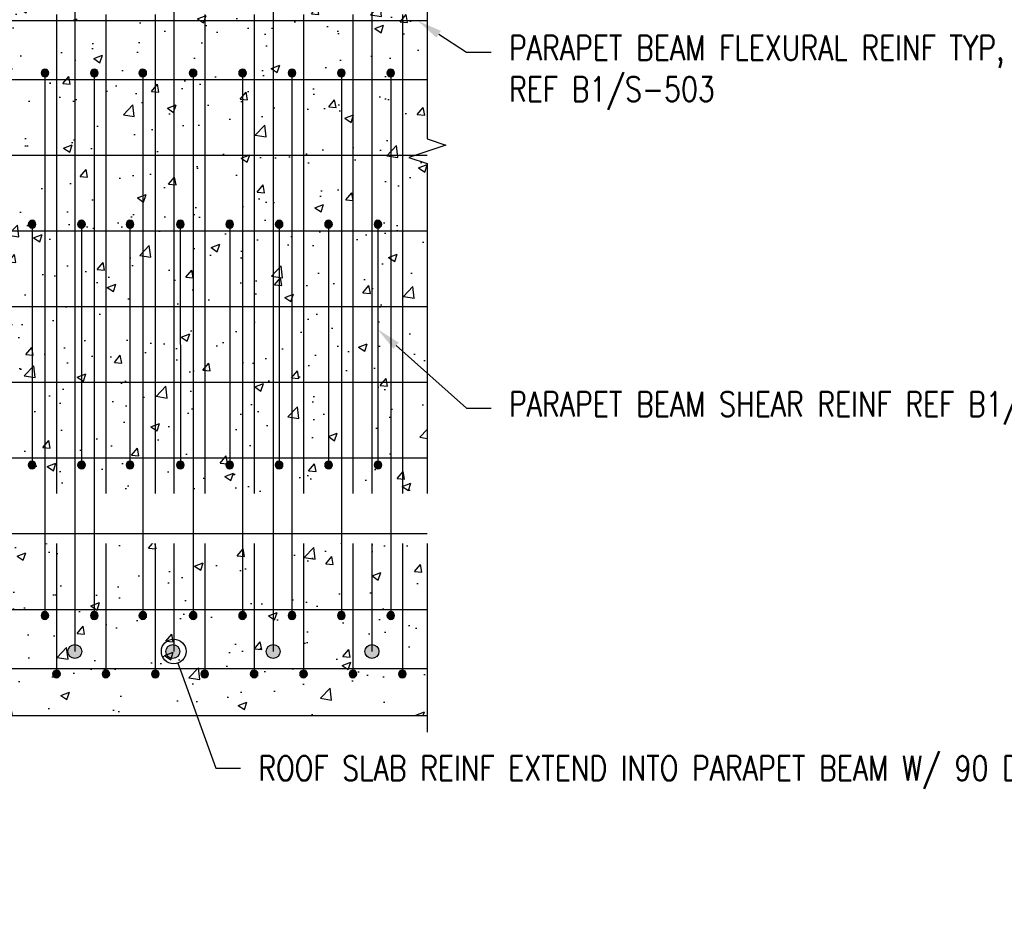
# Model space of a CAD drawing. Header units: inches. Extents: x 73 to 1688, y 720 to 938.
# Tile 28 of 34: x 885 to 965, y 817 to 890. Entities that reach past the tile are written whole.
import ezdxf
from ezdxf import colors
from ezdxf.entities.mleader import LeaderData, LeaderLine
from ezdxf.math import Vec2, Vec3

# ---------------------------------------------------------------- set-up
doc = ezdxf.new("R2010")
doc.units = ezdxf.units.IN
doc.header["$MEASUREMENT"] = 0
for name, color, linetype in [('A-DETL', 3, 'Continuous'), ('A-DETL-GENF', 3, 'Continuous'), ('A-DETL-MEDM', 3, 'Continuous'), ('A-DETL-WIDE', 5, 'Continuous'), ('A-WALL-PATT', 8, 'Continuous'), ('S-ANNO-NOTE', 2, 'Continuous'), ('S-COLS', 53, 'Continuous')]:
    doc.layers.add(name, color=color, linetype=linetype)
doc.styles.add('Annotative', font='romans.shx', dxfattribs={"width": 0.8, "height": 0.125})

# ---------------------------------------------------------------- blocks, each defined once
blk = doc.blocks.new('Reinforcing Bar Section_USACE - __5-599893-PILASTER CORNER THRU PARAPET BEAM_ ROOF SLAB')
at = {"layer": 'A-DETL-GENF'}
blk.add_hatch(color=256, dxfattribs=at).paths.add_polyline_path([(293.077, 836.206), (293.213, 836.237), (293.322, 836.324), (293.382, 836.449), (293.382, 836.588), (293.322, 836.713), (293.213, 836.8), (293.077, 836.831), (292.942, 836.8), (292.833, 836.713), (292.773, 836.588), (292.773, 836.449), (292.833, 836.324), (292.942, 836.237)])
for start, end in [(90, 270), (270, 90)]:
    blk.add_arc((293.077, 836.518), 0.312, start, end, dxfattribs=at)
blk = doc.blocks.new('Reinforcing Bar Section_USACE - __9-1453024-PILASTER CORNER THRU PARAPET BEAM_ ROOF SLAB')
h = blk.add_hatch(color=256)
h.dxf.hatch_style = 1
h.paths.add_polyline_path([(242.56, 838.018, 1), (243.686, 838.018, 1)])
blk.add_circle((243.123, 838.018), 0.563)
blk = doc.blocks.new('Break Line - Break Line-2023745-PILASTER CORNER THRU PARAPET BEAM_ ROOF SLAB')
at = {"layer": 'A-DETL-MEDM'}
for p, q in [((295.077, 919.87), (295.077, 879.878)), ((296.577, 879.378), (293.577, 878.378)), ((295.077, 879.878), (296.577, 879.378)), ((293.577, 878.378), (295.077, 877.878)), ((295.077, 877.878), (295.077, 831.843))]:
    blk.add_line(p, q, dxfattribs=at)
blk = doc.blocks.new('_DotBlank')
at = {"color": 0, "linetype": 'ByBlock', "lineweight": -2}
blk.add_line((-0.5, 0), (-1, 0), dxfattribs=at)
blk.add_circle((0, 0), 0.5, dxfattribs=at)
blk = doc.blocks.new('Reinforcing Bar Section_USACE - __5-579027-PILASTER CORNER THRU PARAPET BEAM_ ROOF SLAB')
at = {"layer": 'A-DETL-GENF'}
blk.add_hatch(color=256, dxfattribs=at).paths.add_polyline_path([(293.077, 889.581), (293.213, 889.612), (293.322, 889.699), (293.382, 889.824), (293.382, 889.963), (293.322, 890.088), (293.213, 890.175), (293.077, 890.206), (292.942, 890.175), (292.833, 890.088), (292.773, 889.963), (292.773, 889.824), (292.833, 889.699), (292.942, 889.612)])
for start, end in [(90, 270), (270, 90)]:
    blk.add_arc((293.077, 889.893), 0.312, start, end, dxfattribs=at)

msp = doc.modelspace()

# ---------------------------------------------------------------- hatches: boundary and pattern name
at = {"layer": 'A-WALL-PATT', "lineweight": -3}
h = msp.add_hatch(dxfattribs=at)
h.set_pattern_fill('AR-CONC', color=256, style=0)
h.set_pattern_definition([(50, (0, 0), (7.172602, -0.62752), [0.75, -8.25]), (355, (0, 0), (-1.387513, 7.52192), [0.6, -6.6]), (100.45144, (0.598, -0.052), (5.78509, 6.8944), [0.6374, -7.01142]), (46.1842, (0, 2), (10.672413, -1.65519), [1.125, -12.375]), (96.6356, (0.889, 1.862), (9.34662, 9.74119), [0.9561, -10.51714]), (351.1842, (0, 2), (9.34662, 9.74119), [0.9, -9.9]), (21, (1, 1.5), (5.96907, -4.02619), [0.75, -8.25]), (326, (1, 1.5), (2.433153, 7.2515), [0.6, -6.6]), (71.45144, (1.4974, 1.1645), (8.402224, 3.22531), [0.6374, -7.01142]), (37.5, (0, 0), (0.1215986, 3.3289385), [0, -6.52, 0, -6.7, 0, -6.625]), (7.5, (0, 0), (2.630695, 3.944117), [0, -3.82, 0, -6.37, 0, -2.525]), (327.5, (-2.23, 0), (5.3382244, -0.2255487), [0, -2.5, 0, -7.8, 0, -10.35]), (317.5, (-3.23, 0), (5.831862, 1.00105), [0, -3.25, 0, -5.18, 0, -7.35])])
h.paths.add_polyline_path([(917.844, 877.878), (916.344, 878.378), (919.344, 879.378), (917.844, 879.878), (917.844, 893.2059), (823.844, 893.2059), (823.844, 851.2059), (823.844, 845.2059), (821.844, 844.7793), (821.844, 839.6326), (823.844, 839.2059), (823.844, 833.2059), (917.844, 833.2059)])

# ---------------------------------------------------------------- linework, layer by layer
at = {"layer": 'A-DETL', "lineweight": -3}
for p, q in [((897.3148, 918.7059), (897.3148, 838.3865)), ((913.3654, 918.7059), (913.3654, 838.3865)), ((917.844, 889.4344), (830.9277, 889.4344)), ((917.844, 884.6656), (832.5165, 884.6656)), ((919.1986, 879.4264), (919.1986, 879.3295)), ((917.844, 878.5406), (832.5165, 878.5406)), ((917.844, 872.4156), (832.5165, 872.4156)), ((917.844, 866.2906), (832.5165, 866.2906)), ((917.844, 860.1656), (832.5165, 860.1656)), ((917.844, 854.0406), (832.5165, 854.0406)), ((917.844, 841.7463), (832.5165, 841.7463)), ((917.844, 836.9774), (830.6777, 836.9774))]:
    msp.add_line(p, q, dxfattribs=at)
at = {"layer": 'A-DETL-WIDE', "lineweight": -3}
for p, q in [((887.8266, 889.9427), (887.8266, 836.8802)), ((891.8266, 889.9427), (891.8266, 836.8802)), ((895.8266, 889.9427), (895.8266, 836.8802)), ((899.8266, 889.9427), (899.8266, 836.8802)), ((903.8266, 889.9427), (903.8266, 836.8802)), ((907.8266, 889.9427), (907.8266, 836.8802)), ((911.8266, 889.9427), (911.8266, 836.8802)), ((915.8266, 889.9427), (915.8266, 836.8802)), ((885.8511, 872.9781), (885.852, 853.4781)), ((889.8511, 872.9781), (889.852, 853.4781)), ((893.775, 872.9781), (893.7759, 853.4781)), ((897.8511, 872.9781), (897.852, 853.4781)), ((901.8511, 872.9781), (901.852, 853.4781)), ((905.8511, 872.9781), (905.852, 853.4781)), ((909.8511, 872.9781), (909.852, 853.4781)), ((913.8511, 872.9781), (913.852, 853.4781))]:
    msp.add_line(p, q, dxfattribs=at)
at = {"layer": 'S-COLS', "lineweight": -3}
msp.add_line((823.844, 833.2059), (917.844, 833.2059), dxfattribs=at)

# ---------------------------------------------------------------- block references
at = {"layer": 'A-DETL-GENF', "lineweight": -3}
for name, p in [('Break Line - Break Line-2023745-PILASTER CORNER THRU PARAPET BEAM_ ROOF SLAB', (622.7666, 0)), ('Reinforcing Bar Section_USACE - __5-579027-PILASTER CORNER THRU PARAPET BEAM_ ROOF SLAB', (593.8115, -4.6786)), ('Reinforcing Bar Section_USACE - __5-579027-PILASTER CORNER THRU PARAPET BEAM_ ROOF SLAB', (597.8115, -4.6786)), ('Reinforcing Bar Section_USACE - __5-579027-PILASTER CORNER THRU PARAPET BEAM_ ROOF SLAB', (601.7354, -4.6786)), ('Reinforcing Bar Section_USACE - __5-579027-PILASTER CORNER THRU PARAPET BEAM_ ROOF SLAB', (605.8115, -4.6786)), ('Reinforcing Bar Section_USACE - __5-579027-PILASTER CORNER THRU PARAPET BEAM_ ROOF SLAB', (609.8115, -4.6786)), ('Reinforcing Bar Section_USACE - __5-579027-PILASTER CORNER THRU PARAPET BEAM_ ROOF SLAB', (613.8115, -4.6786)), ('Reinforcing Bar Section_USACE - __5-579027-PILASTER CORNER THRU PARAPET BEAM_ ROOF SLAB', (617.8115, -4.6786)), ('Reinforcing Bar Section_USACE - __5-579027-PILASTER CORNER THRU PARAPET BEAM_ ROOF SLAB', (621.8115, -4.6786)), ('Reinforcing Bar Section_USACE - __5-579027-PILASTER CORNER THRU PARAPET BEAM_ ROOF SLAB', (592.7737, -16.9153)), ('Reinforcing Bar Section_USACE - __5-579027-PILASTER CORNER THRU PARAPET BEAM_ ROOF SLAB', (596.7737, -16.9153)), ('Reinforcing Bar Section_USACE - __5-579027-PILASTER CORNER THRU PARAPET BEAM_ ROOF SLAB', (600.6976, -16.9153)), ('Reinforcing Bar Section_USACE - __5-579027-PILASTER CORNER THRU PARAPET BEAM_ ROOF SLAB', (604.7737, -16.9153)), ('Reinforcing Bar Section_USACE - __5-579027-PILASTER CORNER THRU PARAPET BEAM_ ROOF SLAB', (608.7737, -16.9153)), ('Reinforcing Bar Section_USACE - __5-579027-PILASTER CORNER THRU PARAPET BEAM_ ROOF SLAB', (612.7737, -16.9153)), ('Reinforcing Bar Section_USACE - __5-579027-PILASTER CORNER THRU PARAPET BEAM_ ROOF SLAB', (616.7737, -16.9153)), ('Reinforcing Bar Section_USACE - __5-579027-PILASTER CORNER THRU PARAPET BEAM_ ROOF SLAB', (620.7737, -16.9153)), ('Reinforcing Bar Section_USACE - __5-599893-PILASTER CORNER THRU PARAPET BEAM_ ROOF SLAB', (592.7746, 16.9597)), ('Reinforcing Bar Section_USACE - __5-599893-PILASTER CORNER THRU PARAPET BEAM_ ROOF SLAB', (596.7746, 16.9597)), ('Reinforcing Bar Section_USACE - __5-599893-PILASTER CORNER THRU PARAPET BEAM_ ROOF SLAB', (600.6985, 16.9597)), ('Reinforcing Bar Section_USACE - __5-599893-PILASTER CORNER THRU PARAPET BEAM_ ROOF SLAB', (604.7746, 16.9597)), ('Reinforcing Bar Section_USACE - __5-599893-PILASTER CORNER THRU PARAPET BEAM_ ROOF SLAB', (608.7746, 16.9597)), ('Reinforcing Bar Section_USACE - __5-599893-PILASTER CORNER THRU PARAPET BEAM_ ROOF SLAB', (612.7746, 16.9597)), ('Reinforcing Bar Section_USACE - __5-599893-PILASTER CORNER THRU PARAPET BEAM_ ROOF SLAB', (616.7746, 16.9597)), ('Reinforcing Bar Section_USACE - __5-599893-PILASTER CORNER THRU PARAPET BEAM_ ROOF SLAB', (620.7746, 16.9597)), ('Reinforcing Bar Section_USACE - __5-599893-PILASTER CORNER THRU PARAPET BEAM_ ROOF SLAB', (593.8115, 4.7771)), ('Reinforcing Bar Section_USACE - __5-599893-PILASTER CORNER THRU PARAPET BEAM_ ROOF SLAB', (597.8115, 4.7771)), ('Reinforcing Bar Section_USACE - __5-599893-PILASTER CORNER THRU PARAPET BEAM_ ROOF SLAB', (601.7354, 4.7771)), ('Reinforcing Bar Section_USACE - __5-599893-PILASTER CORNER THRU PARAPET BEAM_ ROOF SLAB', (605.8115, 4.7771)), ('Reinforcing Bar Section_USACE - __5-599893-PILASTER CORNER THRU PARAPET BEAM_ ROOF SLAB', (609.8115, 4.7771)), ('Reinforcing Bar Section_USACE - __5-599893-PILASTER CORNER THRU PARAPET BEAM_ ROOF SLAB', (613.8115, 4.7771)), ('Reinforcing Bar Section_USACE - __5-599893-PILASTER CORNER THRU PARAPET BEAM_ ROOF SLAB', (617.8115, 4.7771)), ('Reinforcing Bar Section_USACE - __5-599893-PILASTER CORNER THRU PARAPET BEAM_ ROOF SLAB', (621.8115, 4.7771)), ('Reinforcing Bar Section_USACE - __9-1453024-PILASTER CORNER THRU PARAPET BEAM_ ROOF SLAB', (646.1916, 0.3681)), ('Reinforcing Bar Section_USACE - __9-1453024-PILASTER CORNER THRU PARAPET BEAM_ ROOF SLAB', (654.1172, 0.3681)), ('Reinforcing Bar Section_USACE - __9-1453024-PILASTER CORNER THRU PARAPET BEAM_ ROOF SLAB', (662.2422, 0.3681)), ('Reinforcing Bar Section_USACE - __9-1453024-PILASTER CORNER THRU PARAPET BEAM_ ROOF SLAB', (670.2422, 0.3681)), ('Reinforcing Bar Section_USACE - __5-599893-PILASTER CORNER THRU PARAPET BEAM_ ROOF SLAB', (594.7492, 0.0493)), ('Reinforcing Bar Section_USACE - __5-599893-PILASTER CORNER THRU PARAPET BEAM_ ROOF SLAB', (598.7492, 0.0493)), ('Reinforcing Bar Section_USACE - __5-599893-PILASTER CORNER THRU PARAPET BEAM_ ROOF SLAB', (602.7492, 0.0493)), ('Reinforcing Bar Section_USACE - __5-599893-PILASTER CORNER THRU PARAPET BEAM_ ROOF SLAB', (606.7492, 0.0493)), ('Reinforcing Bar Section_USACE - __5-599893-PILASTER CORNER THRU PARAPET BEAM_ ROOF SLAB', (610.7492, 0.0493)), ('Reinforcing Bar Section_USACE - __5-599893-PILASTER CORNER THRU PARAPET BEAM_ ROOF SLAB', (614.7492, 0.0493)), ('Reinforcing Bar Section_USACE - __5-599893-PILASTER CORNER THRU PARAPET BEAM_ ROOF SLAB', (618.7492, 0.0493)), ('Reinforcing Bar Section_USACE - __5-599893-PILASTER CORNER THRU PARAPET BEAM_ ROOF SLAB', (622.7492, 0.0493))]:
    msp.add_blockref(name, p, dxfattribs=at)

# ---------------------------------------------------------------- leaders
at = {"layer": 'S-ANNO-NOTE', "lineweight": -3}
ml = msp.add_multileader_mtext('Standard', dxfattribs=at)
ml.set_content('#5 TIE SETS @ 4" OC', color=256, style='Annotative')
ml.set_leader_properties(color=1, linetype='ByLayer', lineweight=-1)
ml.build(insert=Vec2(0, 0))
ml.multileader.update_dxf_attribs({"text_right_attachment_type": 3, "dogleg_length": 0.125, "arrow_head_size": 2, "scale": 16})
ctx = ml.context
ctx.base_point, ctx.scale, ctx.char_height, ctx.arrow_head_size, ctx.landing_gap_size, ctx.plane_origin = Vec3(760.847, 895.0419), 16, 2, 2, 1.44, Vec3(750.3995, 884.9715)
ctx.right_attachment = 3
notes = []
notes.append((ctx, [(0, (1, 1, 0), (758.847, 895.0419), (1, 0), 2, [(0, [(750.0202, 884.9715)], 0, [])])]))
ctx.mtext.insert, ctx.mtext.width, ctx.mtext.flow_direction = Vec3(762.287, 896.0419), 19.185303, 5
ml = msp.add_multileader_mtext('Standard', dxfattribs=at)
ml.set_content('\\pxt3.2,6.4,9.6,12.8,16,19.2,22.4,25.6,28.8,32,35.2,38.4,41.6,44.8,48,51.2,54.4,57.6,60.8,64,67.2,70.4,73.6,76.8,80,83.2,86.4,89.6,92.8,96,99.2,102.4;{\\C256;PARAPET BEAM FLEXURAL REINF TYP, EXTEND INTO PILASTER AND TERMINATE W/ 90 DEGREE HOOK\\PREF B1/S-503}', color=256, style='Annotative')
ml.set_leader_properties(color=1, linetype='ByLayer', lineweight=-1)
ml.build(insert=Vec2(0, 0))
ml.multileader.update_dxf_attribs({"text_right_attachment_type": 3, "dogleg_length": 0.125, "arrow_head_size": 2, "scale": 16})
ctx = ml.context
ctx.base_point, ctx.scale, ctx.char_height, ctx.arrow_head_size, ctx.landing_gap_size, ctx.plane_origin = Vec3(923.0233, 886.9117), 16, 2, 2, 1.44, Vec3(913.5206, 889.0296)
ctx.right_attachment = 3
notes.append((ctx, [(0, (1, 1, 0), (921.0233, 886.9117), (1, 0), 2, [(0, [(917.0864, 889.4344)], 0, [])])]))
ctx.mtext.insert, ctx.mtext.width, ctx.mtext.flow_direction = Vec3(924.4633, 888.245), 23.026053, 5
ml = msp.add_multileader_mtext('Standard', dxfattribs=at)
ml.set_content('\\pxt3.2,6.4,9.6,12.8,16,19.2,22.4,25.6,28.8,32,35.2,38.4,41.6,44.8,48,51.2,54.4,57.6,60.8,64,67.2,70.4,73.6,76.8,80,83.2,86.4,89.6,92.8,96,99.2,102.4;{\\C256;(14) - #10 VERTICALS}', color=256, style='Annotative')
ml.set_leader_properties(color=1, linetype='ByLayer', lineweight=-1)
ml.set_arrow_properties(name='DOTBLANK')
ml.build(insert=Vec2(0, 0))
ml.multileader.update_dxf_attribs({"text_right_attachment_type": 3, "dogleg_length": 0.125, "arrow_head_size": 2, "scale": 16})
ctx = ml.context
ctx.base_point, ctx.scale, ctx.char_height, ctx.arrow_head_size, ctx.landing_gap_size, ctx.plane_origin = Vec3(760.847, 882.9715), 16, 2, 2, 1.44, Vec3(729.2944, 861.309)
ctx.right_attachment = 3
notes.append((ctx, [(0, (1, 1, 0), (758.847, 882.9715), (1, 0), 2, [(0, [(736.3181, 861.309)], 0, [])])]))
ctx.mtext.insert, ctx.mtext.width, ctx.mtext.flow_direction = Vec3(762.287, 883.9715), 15.072141, 5
ml = msp.add_multileader_mtext('Standard', dxfattribs=at)
ml.set_content('#5 TIE SETS\\P@ 4" \\POC', color=256, style='Annotative')
ml.set_leader_properties(color=1, linetype='ByLayer', lineweight=-1)
ml.build(insert=Vec2(0, 0))
ml.multileader.update_dxf_attribs({"text_right_attachment_type": 3, "dogleg_length": 0.125, "arrow_head_size": 2, "scale": 16})
ctx = ml.context
ctx.base_point, ctx.scale, ctx.char_height, ctx.arrow_head_size, ctx.landing_gap_size, ctx.plane_origin = Vec3(592.8693, 880.4657), 16, 2, 2, 1.44, Vec3(583.8528, 872.009)
ctx.right_attachment = 3
notes.append((ctx, [(0, (1, 1, 0), (590.8693, 880.4657), (1, 0), 2, [(0, [(583.4735, 872.009)], 0, [])])]))
ctx.mtext.insert, ctx.mtext.width, ctx.mtext.flow_direction = Vec3(594.3093, 881.4657), 19.486204, 5
ml = msp.add_multileader_mtext('Standard', dxfattribs=at)
ml.set_content('\\pxt3.2,6.4,9.6,12.8,16,19.2,22.4,25.6,28.8,32,35.2,38.4,41.6,44.8,48,51.2,54.4,57.6,60.8,64,67.2,70.4,73.6,76.8,80,83.2,86.4,89.6,92.8,96,99.2,102.4;{\\C256;PARAPET BEAM SHEAR REINF REF B1/S-503}', color=256, style='Annotative')
ml.set_leader_properties(color=1, linetype='ByLayer', lineweight=-1)
ml.build(insert=Vec2(0, 0))
ml.multileader.update_dxf_attribs({"text_right_attachment_type": 3, "dogleg_length": 0.125, "arrow_head_size": 2, "scale": 16})
ctx = ml.context
ctx.base_point, ctx.scale, ctx.char_height, ctx.arrow_head_size, ctx.landing_gap_size, ctx.plane_origin = Vec3(923.0233, 858.0842), 16, 2, 2, 1.44, Vec3(915.8091, 864.4693)
ctx.right_attachment = 3
notes.append((ctx, [(0, (1, 1, 0), (921.0233, 858.0842), (1, 0), 2, [(0, [(913.8266, 864.4693)], 0, [])])]))
ctx.mtext.insert, ctx.mtext.width, ctx.mtext.flow_direction = Vec3(924.4633, 859.4175), 22.369374, 5
ml = msp.add_multileader_mtext('Standard', dxfattribs=at)
ml.set_content('\\A1;L4X4X1/2 SS ANGLE WITH 1/2" DIA SS HAS W/ 6" MIN EMBED @\\P12" OC', color=256, style='Annotative')
ml.set_leader_properties(color=1, linetype='ByLayer', lineweight=-1)
ml.build(insert=Vec2(0, 0))
ml.multileader.update_dxf_attribs({"text_right_attachment_type": 3, "dogleg_length": 0.125, "arrow_head_size": 2, "scale": 16})
ctx = ml.context
ctx.base_point, ctx.scale, ctx.char_height, ctx.arrow_head_size, ctx.landing_gap_size, ctx.plane_origin = Vec3(587.286, 838.154), 16, 2, 2, 1.44, Vec3(601.8511, 780.9679)
ctx.right_attachment = 3
notes.append((ctx, [(1, (1, 1, 0), (585.286, 838.154), (1, 0), 2, [(0, [(504.2938, 817.9792)], 0, [])])]))
ctx.mtext.insert, ctx.mtext.width, ctx.mtext.flow_direction = Vec3(588.726, 839.154), 28.394236, 5
ml = msp.add_multileader_mtext('Standard', dxfattribs=at)
ml.set_content('ROOF SLAB REINF EXTEND INTO PARAPET BEAM W/ 90 DEGREE HOOKS', color=256, style='Annotative')
ml.set_leader_properties(color=1, linetype='ByLayer', lineweight=-1)
ml.set_arrow_properties(name='DOTBLANK')
ml.build(insert=Vec2(0, 0))
ml.multileader.update_dxf_attribs({"text_right_attachment_type": 3, "dogleg_length": 0.125, "arrow_head_size": 2, "scale": 16})
ctx = ml.context
ctx.base_point, ctx.scale, ctx.char_height, ctx.arrow_head_size, ctx.landing_gap_size, ctx.plane_origin = Vec3(902.7273, 828.9355), 16, 2, 2, 1.44, Vec3(915.6841, 832.6579)
ctx.right_attachment = 3
notes.append((ctx, [(0, (1, 1, 0), (900.7273, 828.9355), (1, 0), 2, [(0, [(897.3148, 838.3865)], 0, [])])]))
ctx.mtext.insert, ctx.mtext.width, ctx.mtext.flow_direction = Vec3(904.1673, 829.9355), 38.170599, 5
ml = msp.add_multileader_mtext('Standard', dxfattribs=at)
ml.set_content('#4 VERT AND\\P#3 HORIZ @ 8"\\POC W/ 180 DEGREE STD HOOK', color=256, style='Annotative')
ml.set_leader_properties(color=1, linetype='ByLayer', lineweight=-1)
ml.build(insert=Vec2(0, 0))
ml.multileader.update_dxf_attribs({"text_right_attachment_type": 3, "dogleg_length": 0.125, "arrow_head_size": 2, "scale": 16})
ctx = ml.context
ctx.base_point, ctx.scale, ctx.char_height, ctx.arrow_head_size, ctx.landing_gap_size, ctx.plane_origin = Vec3(758.1446, 818.8354), 16, 2, 2, 1.44, Vec3(716.4068, 831.9184)
ctx.right_attachment = 3
notes.append((ctx, [(0, (1, 1, 0), (756.1446, 818.8354), (1, 0), 2, [(0, [(750.4906, 833.2875)], 0, [])])]))
ctx.mtext.insert, ctx.mtext.width, ctx.mtext.flow_direction = Vec3(759.5846, 819.8354), 23.776987, 5
ml = msp.add_multileader_mtext('Standard', dxfattribs=at)
ml.set_content('\\pxt3.2,6.4,9.6,12.8,16,19.2,22.4,25.6,28.8,32,35.2,38.4,41.6,44.8,48,51.2,54.4,57.6,60.8,64,67.2,70.4,73.6,76.8,80,83.2,86.4,89.6,92.8,96,99.2,102.4;{\\C256;RETAINING WALL}', color=256, style='Annotative')
ml.set_leader_properties(color=1, linetype='ByLayer', lineweight=-1)
ml.build(insert=Vec2(0, 0))
ml.multileader.update_dxf_attribs({"text_left_attachment_type": 3, "text_right_attachment_type": 3, "dogleg_length": 0.125, "arrow_head_size": 2, "scale": 16})
ctx = ml.context
ctx.base_point, ctx.scale, ctx.char_height, ctx.arrow_head_size, ctx.landing_gap_size, ctx.plane_origin = Vec3(802.7708, 826.4422), 16, 2, 2, 1.44, Vec3(818.844, 833.505)
ctx.left_attachment, ctx.right_attachment = 3, 3
notes.append((ctx, [(1, (1, 1, 0), (818.927, 826.4422), (-1, 0), 2, [(0, [(818.844, 833.2059)], 0, [])])]))
ctx.mtext.insert, ctx.mtext.width, ctx.mtext.flow_direction = Vec3(804.2108, 830.7755), 12.070297, 5
ml = msp.add_multileader_mtext('Standard', dxfattribs=at)
ml.set_content('(2) #6 VERT AND #3 HORIZ @ 8" OC', color=256, style='Annotative')
ml.set_leader_properties(color=1, linetype='ByLayer', lineweight=-1)
ml.build(insert=Vec2(0, 0))
ml.multileader.update_dxf_attribs({"text_right_attachment_type": 3, "dogleg_length": 0.125, "arrow_head_size": 2, "scale": 16})
ctx = ml.context
ctx.base_point, ctx.scale, ctx.char_height, ctx.arrow_head_size, ctx.landing_gap_size, ctx.plane_origin = Vec3(695.8409, 804.1947), 16, 2, 2, 1.44, Vec3(692.4534, 827.4414)
ctx.right_attachment = 3
notes.append((ctx, [(1, (1, 1, 0), (693.8409, 804.1947), (1, 0), 2, [(0, [(693.8409, 827.4414)], 0, [])])]))
ctx.mtext.insert, ctx.mtext.width, ctx.mtext.flow_direction = Vec3(697.2809, 805.1947), 29.231271, 5
for ctx, leaders in notes:
    for number, flags, end, landing, length, lines in leaders:
        leader = LeaderData()
        leader.index, (leader.has_last_leader_line, leader.has_dogleg_vector, leader.attachment_direction) = number, flags
        leader.last_leader_point, leader.dogleg_vector, leader.dogleg_length = Vec3(end), Vec3(landing), length
        for number, points, colour, breaks in lines:
            line = LeaderLine()
            line.index, line.vertices, line.color, line.breaks = number, Vec3.list(points), colors.encode_raw_color(colour), breaks
            leader.lines.append(line)
        ctx.leaders.append(leader)

# ---------------------------------------------------------------- next in the draw order: leaders
ml = msp.add_multileader_mtext('Standard', dxfattribs=at)
ml.set_content('\\pxt3.2,6.4,9.6,12.8,16,19.2,22.4,25.6,28.8,32,35.2,38.4,41.6,44.8,48,51.2,54.4,57.6,60.8,64,67.2,70.4,73.6,76.8,80,83.2,86.4,89.6,92.8,96,99.2,102.4;{\\C256;SLOPED RECESS FOR PLOW AT BOTTOM OF PILASTER}', color=256, style='Annotative')
ml.set_leader_properties(color=1, linetype='ByLayer', lineweight=-1)
ml.build(insert=Vec2(0, 0))
ml.multileader.update_dxf_attribs({"text_right_attachment_type": 3, "dogleg_length": 0.125, "arrow_head_size": 2, "scale": 16})
ctx = ml.context
ctx.base_point, ctx.scale, ctx.char_height, ctx.arrow_head_size, ctx.landing_gap_size, ctx.plane_origin = Vec3(717.9585, 849.1482), 16, 2, 2, 1.44, Vec3(716.4068, 846.1449)
ctx.right_attachment = 3
notes = []
notes.append((ctx, [(0, (1, 1, 0), (715.9585, 849.1482), (1, 0), 2, [(0, [(710.4755, 844.7811)], 0, [])])]))
ctx.mtext.insert, ctx.mtext.width, ctx.mtext.flow_direction = Vec3(719.3985, 850.1482), 19.821922, 5
ctx.mtext.has_bg_fill, ctx.mtext.bg_color, ctx.mtext.bg_scale_factor, ctx.mtext.bg_transparency, ctx.mtext.use_window_bg_color = 1, -1027028792, 1.5, 0, 1
for ctx, leaders in notes:
    for number, flags, end, landing, length, lines in leaders:
        leader = LeaderData()
        leader.index, (leader.has_last_leader_line, leader.has_dogleg_vector, leader.attachment_direction) = number, flags
        leader.last_leader_point, leader.dogleg_vector, leader.dogleg_length = Vec3(end), Vec3(landing), length
        for number, points, colour, breaks in lines:
            line = LeaderLine()
            line.index, line.vertices, line.color, line.breaks = number, Vec3.list(points), colors.encode_raw_color(colour), breaks
            leader.lines.append(line)
        ctx.leaders.append(leader)

# ---------------------------------------------------------------- next in the draw order: linework, layer by layer
at = {"layer": 'A-DETL', "lineweight": -3}
for p, q in [((889.3148, 918.7059), (889.3148, 838.3865)), ((905.3654, 918.7059), (905.3654, 838.3865)), ((917.844, 847.9156), (832.5165, 847.9156))]:
    msp.add_line(p, q, dxfattribs=at)
at = {"layer": 'A-DETL-WIDE', "lineweight": -3}
for p, q in [((886.8889, 885.2149), (886.8889, 841.2955)), ((890.8889, 885.2149), (890.8889, 841.2955)), ((894.8128, 885.2149), (894.8128, 841.2955)), ((898.8889, 885.2149), (898.8889, 841.2955)), ((902.8889, 885.2149), (902.8889, 841.2955)), ((906.8889, 885.2149), (906.8889, 841.2955)), ((910.8889, 885.2149), (910.8889, 841.2955)), ((914.8889, 885.2149), (914.8889, 841.2955))]:
    msp.add_line(p, q, dxfattribs=at)

# ---------------------------------------------------------------- next in the draw order: leaders
at = {"layer": 'S-ANNO-NOTE', "lineweight": -3}
ml = msp.add_multileader_mtext('Standard', dxfattribs=at)
ml.set_content('RETAINING WALL REINF', color=256, style='Annotative')
ml.set_leader_properties(color=1, linetype='ByLayer', lineweight=-1)
ml.build(insert=Vec2(0, 0))
ml.multileader.update_dxf_attribs({"text_left_attachment_type": 3, "text_right_attachment_type": 3, "dogleg_length": 0.125, "arrow_head_size": 2, "scale": 16})
ctx = ml.context
ctx.base_point, ctx.scale, ctx.char_height, ctx.arrow_head_size, ctx.landing_gap_size, ctx.plane_origin = Vec3(802.7708, 862.2295), 16, 2, 2, 1.44, Vec3(818.3901, 849.6895)
ctx.left_attachment, ctx.right_attachment = 3, 3
notes = []
notes.append((ctx, [(0, (1, 1, 0), (821.5175, 862.2295), (-1, 0), 2, [(1, [(816.5564, 848.7145)], 0, [])])]))
ctx.mtext.insert, ctx.mtext.width, ctx.mtext.flow_direction = Vec3(804.2108, 866.5629), 17.902535, 5
ml = msp.add_multileader_mtext('Standard', dxfattribs=at)
ml.set_content('(20) #8 VERT AND #3 TIES\\P@ 8" OC ', color=256, style='Annotative')
ml.set_leader_properties(color=1, linetype='ByLayer', lineweight=-1)
ml.build(insert=Vec2(0, 0))
ml.multileader.update_dxf_attribs({"text_right_attachment_type": 3, "dogleg_length": 0.125, "arrow_head_size": 2, "scale": 16})
ctx = ml.context
ctx.base_point, ctx.scale, ctx.char_height, ctx.arrow_head_size, ctx.landing_gap_size, ctx.plane_origin = Vec3(758.1446, 853.3376), 16, 2, 2, 1.44, Vec3(749.9542, 851.0711)
ctx.right_attachment = 3
notes.append((ctx, [(0, (1, 1, 0), (756.1446, 853.3376), (1, 0), 2, [(0, [(749.9542, 851.0711)], 0, [])])]))
ctx.mtext.insert, ctx.mtext.width, ctx.mtext.flow_direction = Vec3(759.5846, 854.3376), 20.276879, 5
for ctx, leaders in notes:
    for number, flags, end, landing, length, lines in leaders:
        leader = LeaderData()
        leader.index, (leader.has_last_leader_line, leader.has_dogleg_vector, leader.attachment_direction) = number, flags
        leader.last_leader_point, leader.dogleg_vector, leader.dogleg_length = Vec3(end), Vec3(landing), length
        for number, points, colour, breaks in lines:
            line = LeaderLine()
            line.index, line.vertices, line.color, line.breaks = number, Vec3.list(points), colors.encode_raw_color(colour), breaks
            leader.lines.append(line)
        ctx.leaders.append(leader)

doc.saveas('drawing.dxf')
